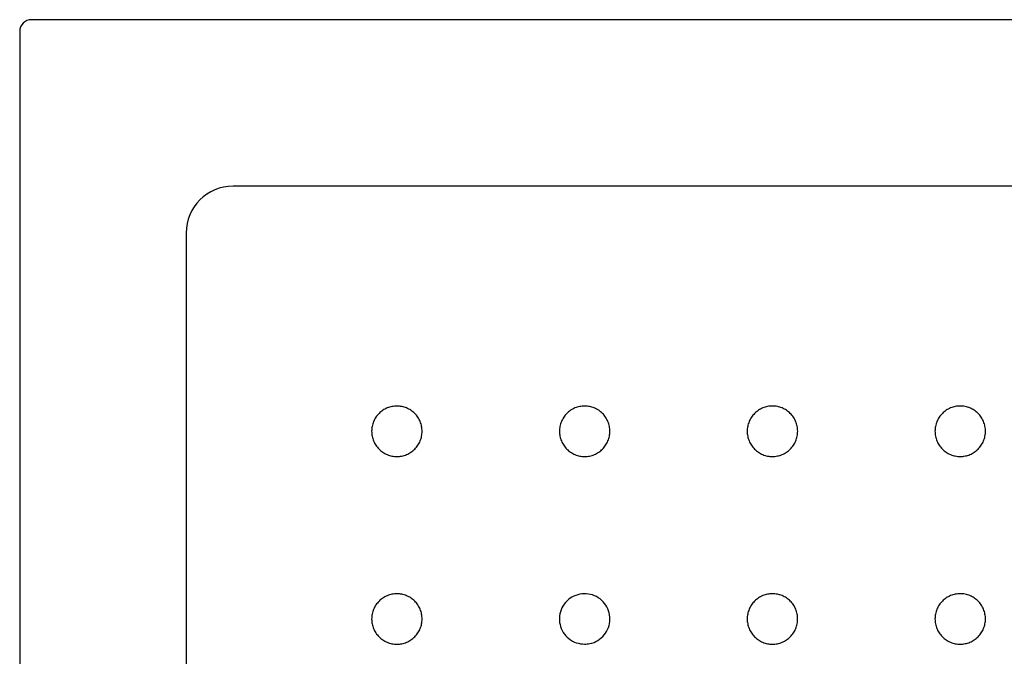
# Model space of a CAD drawing. Header units: millimetres. Extents: x 4795.05 to 4795.85, y 3159.37 to 3160.37.
# Tile 3 of 4: x 4795.05 to 4795.47, y 3160.1 to 3160.37. Entities that reach past the tile are written whole.
import ezdxf

# ---------------------------------------------------------------- set-up
doc = ezdxf.new("R2010")
doc.units = ezdxf.units.MM
doc.layers.add('SANINDUSA', color=3, linetype='Continuous')

msp = doc.modelspace()

# ---------------------------------------------------------------- linework, layer by layer
at = {"layer": 'SANINDUSA'}
for p, q in [((4795.84989, 3160.37409), (4795.05849, 3160.37409)), ((4795.05349, 3160.3691), (4795.05349, 3159.3777)), ((4795.76396, 3160.30316), (4795.14441, 3160.30316)), ((4795.12442, 3160.28317), (4795.12442, 3159.46362))]:
    msp.add_line(p, q, dxfattribs=at)
for centre, major_axis, ratio, start_param, end_param in [((4795.05849, 3160.36909), (0.00354, -0.00354), 0.999695, 2.356347, 3.926839), ((4795.14444, 3160.28314), (0.01417, -0.01417), 0.997933, 2.356803, 3.926382)]:
    msp.add_ellipse(centre, major_axis=major_axis, ratio=ratio, start_param=start_param, end_param=end_param, dxfattribs=at)
for points, knots in [([(4795.21419, 3160.18793), (4795.21348, 3160.18793), (4795.21278, 3160.188), (4795.21175, 3160.1882), (4795.21141, 3160.18829), (4795.21073, 3160.18849), (4795.21039, 3160.18861), (4795.20942, 3160.18902), (4795.2088, 3160.18935), (4795.20792, 3160.18993), (4795.20764, 3160.19014), (4795.20709, 3160.19059), (4795.20683, 3160.19083), (4795.20609, 3160.19157), (4795.20564, 3160.19212), (4795.20505, 3160.193), (4795.20487, 3160.1933), (4795.20454, 3160.19392), (4795.20424, 3160.19456), (4795.204, 3160.19522), (4795.2038, 3160.19589), (4795.20371, 3160.19623), (4795.2035, 3160.19727), (4795.20344, 3160.19797), (4795.20343, 3160.19902), (4795.20345, 3160.19937), (4795.20352, 3160.20008), (4795.20357, 3160.20043), (4795.20378, 3160.20146), (4795.20398, 3160.20213), (4795.20438, 3160.20311), (4795.20454, 3160.20343), (4795.20487, 3160.20405), (4795.20505, 3160.20436), (4795.20563, 3160.20523), (4795.20608, 3160.20577), (4795.20708, 3160.20678), (4795.20763, 3160.20722), (4795.2085, 3160.20781), (4795.2088, 3160.20799), (4795.20942, 3160.20832), (4795.20974, 3160.20847), (4795.21072, 3160.20888), (4795.21139, 3160.20908), (4795.21277, 3160.20936), (4795.21348, 3160.20943), (4795.21488, 3160.20943), (4795.21558, 3160.20936), (4795.21662, 3160.20915), (4795.21697, 3160.20907), (4795.21764, 3160.20886), (4795.2183, 3160.20863), (4795.21893, 3160.20833), (4795.21955, 3160.208), (4795.21986, 3160.20782), (4795.22074, 3160.20723), (4795.22128, 3160.20678), (4795.22203, 3160.20604), (4795.22226, 3160.20578), (4795.22271, 3160.20523), (4795.22293, 3160.20495), (4795.22351, 3160.20407), (4795.22384, 3160.20345), (4795.22425, 3160.20248), (4795.22437, 3160.20214), (4795.22457, 3160.20147), (4795.22466, 3160.20113), (4795.22486, 3160.2001), (4795.22493, 3160.1994), (4795.22494, 3160.19834), (4795.22492, 3160.19798), (4795.22485, 3160.19728), (4795.22475, 3160.19659), (4795.22458, 3160.19591), (4795.22437, 3160.19523), (4795.22425, 3160.1949), (4795.22385, 3160.19392), (4795.22352, 3160.1933), (4795.22274, 3160.19213), (4795.22229, 3160.19158), (4795.2213, 3160.19059), (4795.22076, 3160.19014), (4795.21988, 3160.18955), (4795.21957, 3160.18937), (4795.21895, 3160.18904), (4795.21863, 3160.18889), (4795.21766, 3160.18848), (4795.21699, 3160.18828), (4795.2156, 3160.188), (4795.2149, 3160.18793), (4795.21419, 3160.18793)], [0, 0, 0, 0, 0.03125, 0.03125, 0.046875, 0.046875, 0.0625, 0.0625, 0.09375, 0.09375, 0.109375, 0.109375, 0.125, 0.125, 0.15625, 0.15625, 0.171875, 0.171875, 0.1875, 0.203125, 0.203125, 0.21875, 0.21875, 0.25, 0.25, 0.265625, 0.265625, 0.28125, 0.28125, 0.3125, 0.3125, 0.328125, 0.328125, 0.34375, 0.34375, 0.375, 0.375, 0.40625, 0.40625, 0.421875, 0.421875, 0.4375, 0.4375, 0.46875, 0.46875, 0.5, 0.5, 0.53125, 0.53125, 0.546875, 0.546875, 0.5625, 0.578125, 0.578125, 0.59375, 0.59375, 0.625, 0.625, 0.640625, 0.640625, 0.65625, 0.65625, 0.6875, 0.6875, 0.703125, 0.703125, 0.71875, 0.71875, 0.75, 0.75, 0.765625, 0.765625, 0.78125, 0.796875, 0.796875, 0.8125, 0.8125, 0.84375, 0.84375, 0.875, 0.875, 0.90625, 0.90625, 0.921875, 0.921875, 0.9375, 0.9375, 0.96875, 0.96875, 1, 1, 1, 1]), ([(4795.29418, 3160.18793), (4795.29347, 3160.18793), (4795.29278, 3160.188), (4795.29175, 3160.18821), (4795.2914, 3160.18829), (4795.29073, 3160.1885), (4795.29039, 3160.18862), (4795.28942, 3160.18902), (4795.2888, 3160.18935), (4795.28792, 3160.18994), (4795.28764, 3160.19015), (4795.28709, 3160.1906), (4795.28683, 3160.19083), (4795.28609, 3160.19158), (4795.28564, 3160.19212), (4795.28505, 3160.193), (4795.28487, 3160.19331), (4795.28454, 3160.19393), (4795.28424, 3160.19456), (4795.284, 3160.19522), (4795.2838, 3160.19589), (4795.28371, 3160.19624), (4795.2835, 3160.19728), (4795.28343, 3160.19798), (4795.28343, 3160.19903), (4795.28345, 3160.19938), (4795.28352, 3160.20008), (4795.28357, 3160.20043), (4795.28378, 3160.20147), (4795.28398, 3160.20214), (4795.28438, 3160.20311), (4795.28454, 3160.20344), (4795.28487, 3160.20406), (4795.28505, 3160.20436), (4795.28563, 3160.20523), (4795.28608, 3160.20578), (4795.28708, 3160.20678), (4795.28762, 3160.20723), (4795.2885, 3160.20781), (4795.2888, 3160.20799), (4795.28942, 3160.20832), (4795.28974, 3160.20848), (4795.29072, 3160.20888), (4795.29139, 3160.20909), (4795.29277, 3160.20936), (4795.29348, 3160.20943), (4795.29488, 3160.20943), (4795.29558, 3160.20936), (4795.29662, 3160.20916), (4795.29696, 3160.20907), (4795.29764, 3160.20887), (4795.2983, 3160.20863), (4795.29893, 3160.20833), (4795.29955, 3160.208), (4795.29986, 3160.20782), (4795.30074, 3160.20723), (4795.30128, 3160.20679), (4795.30203, 3160.20604), (4795.30226, 3160.20578), (4795.30271, 3160.20524), (4795.30292, 3160.20495), (4795.30351, 3160.20408), (4795.30384, 3160.20346), (4795.30425, 3160.20248), (4795.30437, 3160.20215), (4795.30457, 3160.20147), (4795.30466, 3160.20113), (4795.30486, 3160.2001), (4795.30493, 3160.1994), (4795.30493, 3160.19834), (4795.30492, 3160.19799), (4795.30485, 3160.19729), (4795.30475, 3160.19659), (4795.30458, 3160.19591), (4795.30437, 3160.19524), (4795.30425, 3160.1949), (4795.30385, 3160.19393), (4795.30352, 3160.19331), (4795.30274, 3160.19214), (4795.30229, 3160.19159), (4795.3013, 3160.19059), (4795.30076, 3160.19015), (4795.29988, 3160.18956), (4795.29957, 3160.18937), (4795.29895, 3160.18904), (4795.29863, 3160.18889), (4795.29766, 3160.18849), (4795.29699, 3160.18828), (4795.2956, 3160.188), (4795.29489, 3160.18793), (4795.29418, 3160.18793)], [0, 0, 0, 0, 0.03125, 0.03125, 0.046875, 0.046875, 0.0625, 0.0625, 0.09375, 0.09375, 0.109375, 0.109375, 0.125, 0.125, 0.15625, 0.15625, 0.171875, 0.171875, 0.1875, 0.203125, 0.203125, 0.21875, 0.21875, 0.25, 0.25, 0.265625, 0.265625, 0.28125, 0.28125, 0.3125, 0.3125, 0.328125, 0.328125, 0.34375, 0.34375, 0.375, 0.375, 0.40625, 0.40625, 0.421875, 0.421875, 0.4375, 0.4375, 0.46875, 0.46875, 0.5, 0.5, 0.53125, 0.53125, 0.546875, 0.546875, 0.5625, 0.578125, 0.578125, 0.59375, 0.59375, 0.625, 0.625, 0.640625, 0.640625, 0.65625, 0.65625, 0.6875, 0.6875, 0.703125, 0.703125, 0.71875, 0.71875, 0.75, 0.75, 0.765625, 0.765625, 0.78125, 0.796875, 0.796875, 0.8125, 0.8125, 0.84375, 0.84375, 0.875, 0.875, 0.90625, 0.90625, 0.921875, 0.921875, 0.9375, 0.9375, 0.96875, 0.96875, 1, 1, 1, 1]), ([(4795.37418, 3160.18794), (4795.37347, 3160.18794), (4795.37278, 3160.18801), (4795.37175, 3160.18821), (4795.37141, 3160.1883), (4795.37073, 3160.1885), (4795.37039, 3160.18862), (4795.36942, 3160.18903), (4795.3688, 3160.18936), (4795.36792, 3160.18994), (4795.36764, 3160.19015), (4795.36709, 3160.1906), (4795.36683, 3160.19084), (4795.36609, 3160.19158), (4795.36564, 3160.19212), (4795.36505, 3160.19301), (4795.36487, 3160.19331), (4795.36454, 3160.19393), (4795.36424, 3160.19456), (4795.364, 3160.19522), (4795.3638, 3160.1959), (4795.36371, 3160.19624), (4795.3635, 3160.19728), (4795.36343, 3160.19798), (4795.36343, 3160.19903), (4795.36345, 3160.19938), (4795.36352, 3160.20009), (4795.36357, 3160.20044), (4795.36378, 3160.20147), (4795.36398, 3160.20214), (4795.36438, 3160.20312), (4795.36454, 3160.20344), (4795.36487, 3160.20406), (4795.36505, 3160.20436), (4795.36563, 3160.20524), (4795.36608, 3160.20578), (4795.36708, 3160.20679), (4795.36762, 3160.20723), (4795.3685, 3160.20781), (4795.3688, 3160.208), (4795.36942, 3160.20833), (4795.36974, 3160.20848), (4795.37072, 3160.20889), (4795.37139, 3160.20909), (4795.37277, 3160.20936), (4795.37348, 3160.20944), (4795.37488, 3160.20944), (4795.37558, 3160.20937), (4795.37662, 3160.20916), (4795.37696, 3160.20908), (4795.37764, 3160.20887), (4795.3783, 3160.20864), (4795.37893, 3160.20834), (4795.37955, 3160.20801), (4795.37986, 3160.20782), (4795.38074, 3160.20724), (4795.38128, 3160.20679), (4795.38203, 3160.20605), (4795.38226, 3160.20579), (4795.38271, 3160.20524), (4795.38293, 3160.20496), (4795.38351, 3160.20408), (4795.38384, 3160.20346), (4795.38425, 3160.20249), (4795.38437, 3160.20215), (4795.38457, 3160.20148), (4795.38466, 3160.20114), (4795.38486, 3160.20011), (4795.38493, 3160.19941), (4795.38494, 3160.19834), (4795.38492, 3160.19799), (4795.38485, 3160.19729), (4795.38475, 3160.1966), (4795.38458, 3160.19592), (4795.38437, 3160.19524), (4795.38425, 3160.19491), (4795.38385, 3160.19393), (4795.38352, 3160.19331), (4795.38274, 3160.19214), (4795.38229, 3160.19159), (4795.3813, 3160.1906), (4795.38076, 3160.19015), (4795.37988, 3160.18956), (4795.37957, 3160.18938), (4795.37895, 3160.18905), (4795.37863, 3160.1889), (4795.37766, 3160.18849), (4795.37699, 3160.18829), (4795.3756, 3160.18801), (4795.3749, 3160.18794), (4795.37418, 3160.18794)], [0, 0, 0, 0, 0.03125, 0.03125, 0.046875, 0.046875, 0.0625, 0.0625, 0.09375, 0.09375, 0.109375, 0.109375, 0.125, 0.125, 0.15625, 0.15625, 0.171875, 0.171875, 0.1875, 0.203125, 0.203125, 0.21875, 0.21875, 0.25, 0.25, 0.265625, 0.265625, 0.28125, 0.28125, 0.3125, 0.3125, 0.328125, 0.328125, 0.34375, 0.34375, 0.375, 0.375, 0.40625, 0.40625, 0.421875, 0.421875, 0.4375, 0.4375, 0.46875, 0.46875, 0.5, 0.5, 0.53125, 0.53125, 0.546875, 0.546875, 0.5625, 0.578125, 0.578125, 0.59375, 0.59375, 0.625, 0.625, 0.640625, 0.640625, 0.65625, 0.65625, 0.6875, 0.6875, 0.703125, 0.703125, 0.71875, 0.71875, 0.75, 0.75, 0.765625, 0.765625, 0.78125, 0.796875, 0.796875, 0.8125, 0.8125, 0.84375, 0.84375, 0.875, 0.875, 0.90625, 0.90625, 0.921875, 0.921875, 0.9375, 0.9375, 0.96875, 0.96875, 1, 1, 1, 1]), ([(4795.45419, 3160.18794), (4795.45348, 3160.18794), (4795.45278, 3160.18801), (4795.45175, 3160.18822), (4795.45141, 3160.1883), (4795.45073, 3160.18851), (4795.4504, 3160.18863), (4795.44942, 3160.18903), (4795.4488, 3160.18936), (4795.44793, 3160.18994), (4795.44764, 3160.19016), (4795.44709, 3160.19061), (4795.44683, 3160.19084), (4795.44609, 3160.19159), (4795.44564, 3160.19213), (4795.44505, 3160.19301), (4795.44487, 3160.19331), (4795.44454, 3160.19393), (4795.44424, 3160.19457), (4795.444, 3160.19523), (4795.4438, 3160.1959), (4795.44371, 3160.19624), (4795.4435, 3160.19729), (4795.44344, 3160.19798), (4795.44344, 3160.19903), (4795.44345, 3160.19939), (4795.44352, 3160.20009), (4795.44357, 3160.20044), (4795.44378, 3160.20147), (4795.44398, 3160.20214), (4795.44439, 3160.20312), (4795.44454, 3160.20344), (4795.44487, 3160.20407), (4795.44505, 3160.20437), (4795.44564, 3160.20524), (4795.44608, 3160.20578), (4795.44708, 3160.20679), (4795.44763, 3160.20723), (4795.4485, 3160.20782), (4795.4488, 3160.208), (4795.44942, 3160.20833), (4795.44974, 3160.20848), (4795.45072, 3160.20889), (4795.45139, 3160.20909), (4795.45277, 3160.20937), (4795.45348, 3160.20944), (4795.45488, 3160.20944), (4795.45558, 3160.20937), (4795.45662, 3160.20916), (4795.45697, 3160.20908), (4795.45764, 3160.20887), (4795.4583, 3160.20864), (4795.45894, 3160.20834), (4795.45956, 3160.20801), (4795.45986, 3160.20783), (4795.46074, 3160.20724), (4795.46129, 3160.20679), (4795.46203, 3160.20605), (4795.46227, 3160.20579), (4795.46272, 3160.20524), (4795.46293, 3160.20496), (4795.46351, 3160.20408), (4795.46384, 3160.20346), (4795.46425, 3160.20249), (4795.46437, 3160.20215), (4795.46458, 3160.20148), (4795.46466, 3160.20114), (4795.46487, 3160.20011), (4795.46494, 3160.19941), (4795.46494, 3160.19835), (4795.46492, 3160.19799), (4795.46485, 3160.19729), (4795.46475, 3160.1966), (4795.46458, 3160.19592), (4795.46438, 3160.19524), (4795.46426, 3160.19491), (4795.46385, 3160.19393), (4795.46352, 3160.19331), (4795.46274, 3160.19215), (4795.46229, 3160.19159), (4795.4613, 3160.1906), (4795.46076, 3160.19015), (4795.45988, 3160.18956), (4795.45957, 3160.18938), (4795.45895, 3160.18905), (4795.45864, 3160.1889), (4795.45767, 3160.18849), (4795.45699, 3160.18829), (4795.4556, 3160.18801), (4795.4549, 3160.18794), (4795.45419, 3160.18794)], [0, 0, 0, 0, 0.03125, 0.03125, 0.046875, 0.046875, 0.0625, 0.0625, 0.09375, 0.09375, 0.109375, 0.109375, 0.125, 0.125, 0.15625, 0.15625, 0.171875, 0.171875, 0.1875, 0.203125, 0.203125, 0.21875, 0.21875, 0.25, 0.25, 0.265625, 0.265625, 0.28125, 0.28125, 0.3125, 0.3125, 0.328125, 0.328125, 0.34375, 0.34375, 0.375, 0.375, 0.40625, 0.40625, 0.421875, 0.421875, 0.4375, 0.4375, 0.46875, 0.46875, 0.5, 0.5, 0.53125, 0.53125, 0.546875, 0.546875, 0.5625, 0.578125, 0.578125, 0.59375, 0.59375, 0.625, 0.625, 0.640625, 0.640625, 0.65625, 0.65625, 0.6875, 0.6875, 0.703125, 0.703125, 0.71875, 0.71875, 0.75, 0.75, 0.765625, 0.765625, 0.78125, 0.796875, 0.796875, 0.8125, 0.8125, 0.84375, 0.84375, 0.875, 0.875, 0.90625, 0.90625, 0.921875, 0.921875, 0.9375, 0.9375, 0.96875, 0.96875, 1, 1, 1, 1]), ([(4795.21418, 3160.10794), (4795.21347, 3160.10794), (4795.21278, 3160.10801), (4795.21175, 3160.10822), (4795.2114, 3160.1083), (4795.21073, 3160.10851), (4795.21039, 3160.10863), (4795.20942, 3160.10903), (4795.2088, 3160.10936), (4795.20792, 3160.10994), (4795.20764, 3160.11016), (4795.20709, 3160.11061), (4795.20683, 3160.11084), (4795.20609, 3160.11159), (4795.20564, 3160.11213), (4795.20505, 3160.11301), (4795.20487, 3160.11331), (4795.20454, 3160.11393), (4795.20424, 3160.11457), (4795.204, 3160.11523), (4795.2038, 3160.1159), (4795.20371, 3160.11624), (4795.2035, 3160.11729), (4795.20343, 3160.11798), (4795.20343, 3160.11903), (4795.20345, 3160.11939), (4795.20352, 3160.12009), (4795.20357, 3160.12044), (4795.20378, 3160.12148), (4795.20398, 3160.12215), (4795.20438, 3160.12312), (4795.20454, 3160.12344), (4795.20487, 3160.12407), (4795.20505, 3160.12437), (4795.20563, 3160.12524), (4795.20608, 3160.12578), (4795.20708, 3160.12679), (4795.20762, 3160.12723), (4795.2085, 3160.12782), (4795.2088, 3160.128), (4795.20942, 3160.12833), (4795.20974, 3160.12848), (4795.21072, 3160.12889), (4795.21139, 3160.12909), (4795.21277, 3160.12937), (4795.21348, 3160.12944), (4795.21488, 3160.12944), (4795.21558, 3160.12937), (4795.21662, 3160.12917), (4795.21696, 3160.12908), (4795.21764, 3160.12888), (4795.2183, 3160.12864), (4795.21893, 3160.12834), (4795.21955, 3160.12801), (4795.21986, 3160.12783), (4795.22074, 3160.12724), (4795.22128, 3160.12679), (4795.22203, 3160.12605), (4795.22226, 3160.12579), (4795.22271, 3160.12524), (4795.22292, 3160.12496), (4795.22351, 3160.12408), (4795.22384, 3160.12347), (4795.22425, 3160.12249), (4795.22437, 3160.12216), (4795.22457, 3160.12148), (4795.22466, 3160.12114), (4795.22486, 3160.12011), (4795.22493, 3160.11941), (4795.22493, 3160.11835), (4795.22492, 3160.11799), (4795.22485, 3160.11729), (4795.22475, 3160.1166), (4795.22458, 3160.11592), (4795.22437, 3160.11525), (4795.22425, 3160.11491), (4795.22385, 3160.11393), (4795.22352, 3160.11331), (4795.22274, 3160.11215), (4795.22229, 3160.11159), (4795.2213, 3160.1106), (4795.22076, 3160.11015), (4795.21988, 3160.10956), (4795.21957, 3160.10938), (4795.21895, 3160.10905), (4795.21863, 3160.1089), (4795.21766, 3160.1085), (4795.21699, 3160.10829), (4795.2156, 3160.10801), (4795.21489, 3160.10794), (4795.21418, 3160.10794)], [0, 0, 0, 0, 0.03125, 0.03125, 0.046875, 0.046875, 0.0625, 0.0625, 0.09375, 0.09375, 0.109375, 0.109375, 0.125, 0.125, 0.15625, 0.15625, 0.171875, 0.171875, 0.1875, 0.203125, 0.203125, 0.21875, 0.21875, 0.25, 0.25, 0.265625, 0.265625, 0.28125, 0.28125, 0.3125, 0.3125, 0.328125, 0.328125, 0.34375, 0.34375, 0.375, 0.375, 0.40625, 0.40625, 0.421875, 0.421875, 0.4375, 0.4375, 0.46875, 0.46875, 0.5, 0.5, 0.53125, 0.53125, 0.546875, 0.546875, 0.5625, 0.578125, 0.578125, 0.59375, 0.59375, 0.625, 0.625, 0.640625, 0.640625, 0.65625, 0.65625, 0.6875, 0.6875, 0.703125, 0.703125, 0.71875, 0.71875, 0.75, 0.75, 0.765625, 0.765625, 0.78125, 0.796875, 0.796875, 0.8125, 0.8125, 0.84375, 0.84375, 0.875, 0.875, 0.90625, 0.90625, 0.921875, 0.921875, 0.9375, 0.9375, 0.96875, 0.96875, 1, 1, 1, 1]), ([(4795.29418, 3160.10795), (4795.29297, 3160.10807), (4795.29056, 3160.1083), (4795.28734, 3160.11016), (4795.28489, 3160.11288), (4795.28349, 3160.11629), (4795.2833, 3160.11996), (4795.28433, 3160.12349), (4795.28648, 3160.12648), (4795.28949, 3160.12859), (4795.29303, 3160.12959), (4795.2967, 3160.12936), (4795.30009, 3160.12792), (4795.30281, 3160.12545), (4795.30456, 3160.12221), (4795.30514, 3160.11858), (4795.30448, 3160.11496), (4795.30266, 3160.11176), (4795.29989, 3160.10936), (4795.2969, 3160.10812), (4795.29494, 3160.10799), (4795.29418, 3160.10795)], [0, 0, 0, 0, 0.053687, 0.107373, 0.161057, 0.214741, 0.268428, 0.322118, 0.37581, 0.429502, 0.483195, 0.536885, 0.590572, 0.644257, 0.697942, 0.751627, 0.805315, 0.859006, 0.912699, 0.966392, 1, 1, 1, 1]), ([(4795.37418, 3160.10795), (4795.37347, 3160.10795), (4795.37277, 3160.10802), (4795.37174, 3160.10823), (4795.3714, 3160.10831), (4795.37073, 3160.10852), (4795.37039, 3160.10864), (4795.36942, 3160.10904), (4795.3688, 3160.10937), (4795.36792, 3160.10996), (4795.36764, 3160.11017), (4795.36709, 3160.11062), (4795.36683, 3160.11085), (4795.36608, 3160.1116), (4795.36564, 3160.11214), (4795.36505, 3160.11302), (4795.36487, 3160.11333), (4795.36454, 3160.11395), (4795.36424, 3160.11458), (4795.364, 3160.11524), (4795.36379, 3160.11591), (4795.36371, 3160.11626), (4795.3635, 3160.1173), (4795.36343, 3160.118), (4795.36343, 3160.11905), (4795.36345, 3160.1194), (4795.36352, 3160.1201), (4795.36357, 3160.12045), (4795.36378, 3160.12149), (4795.36398, 3160.12216), (4795.36438, 3160.12313), (4795.36453, 3160.12346), (4795.36487, 3160.12408), (4795.36505, 3160.12438), (4795.36563, 3160.12525), (4795.36608, 3160.1258), (4795.36708, 3160.1268), (4795.36762, 3160.12725), (4795.3685, 3160.12783), (4795.3688, 3160.12801), (4795.36942, 3160.12834), (4795.36974, 3160.1285), (4795.37072, 3160.1289), (4795.37139, 3160.12911), (4795.37276, 3160.12938), (4795.37348, 3160.12945), (4795.37488, 3160.12945), (4795.37558, 3160.12938), (4795.37662, 3160.12918), (4795.37696, 3160.12909), (4795.37764, 3160.12889), (4795.3783, 3160.12865), (4795.37893, 3160.12835), (4795.37955, 3160.12802), (4795.37986, 3160.12784), (4795.38074, 3160.12725), (4795.38128, 3160.12681), (4795.38203, 3160.12606), (4795.38226, 3160.1258), (4795.38271, 3160.12526), (4795.38292, 3160.12497), (4795.38351, 3160.1241), (4795.38384, 3160.12348), (4795.38425, 3160.1225), (4795.38437, 3160.12217), (4795.38457, 3160.12149), (4795.38466, 3160.12115), (4795.38486, 3160.12012), (4795.38493, 3160.11942), (4795.38493, 3160.11836), (4795.38492, 3160.11801), (4795.38485, 3160.11731), (4795.38475, 3160.11662), (4795.38458, 3160.11593), (4795.38437, 3160.11526), (4795.38425, 3160.11492), (4795.38385, 3160.11395), (4795.38352, 3160.11333), (4795.38274, 3160.11216), (4795.38229, 3160.11161), (4795.38129, 3160.11061), (4795.38075, 3160.11017), (4795.37987, 3160.10958), (4795.37957, 3160.1094), (4795.37895, 3160.10906), (4795.37863, 3160.10891), (4795.37766, 3160.10851), (4795.37699, 3160.1083), (4795.3756, 3160.10802), (4795.37489, 3160.10795), (4795.37418, 3160.10795)], [0, 0, 0, 0, 0.03125, 0.03125, 0.046875, 0.046875, 0.0625, 0.0625, 0.09375, 0.09375, 0.109375, 0.109375, 0.125, 0.125, 0.15625, 0.15625, 0.171875, 0.171875, 0.1875, 0.203125, 0.203125, 0.21875, 0.21875, 0.25, 0.25, 0.265625, 0.265625, 0.28125, 0.28125, 0.3125, 0.3125, 0.328125, 0.328125, 0.34375, 0.34375, 0.375, 0.375, 0.40625, 0.40625, 0.421875, 0.421875, 0.4375, 0.4375, 0.46875, 0.46875, 0.5, 0.5, 0.53125, 0.53125, 0.546875, 0.546875, 0.5625, 0.578125, 0.578125, 0.59375, 0.59375, 0.625, 0.625, 0.640625, 0.640625, 0.65625, 0.65625, 0.6875, 0.6875, 0.703125, 0.703125, 0.71875, 0.71875, 0.75, 0.75, 0.765625, 0.765625, 0.78125, 0.796875, 0.796875, 0.8125, 0.8125, 0.84375, 0.84375, 0.875, 0.875, 0.90625, 0.90625, 0.921875, 0.921875, 0.9375, 0.9375, 0.96875, 0.96875, 1, 1, 1, 1]), ([(4795.45419, 3160.10796), (4795.45348, 3160.10796), (4795.45278, 3160.10803), (4795.45175, 3160.10823), (4795.45141, 3160.10832), (4795.45073, 3160.10852), (4795.4504, 3160.10864), (4795.44942, 3160.10905), (4795.4488, 3160.10938), (4795.44793, 3160.10996), (4795.44764, 3160.11017), (4795.44709, 3160.11062), (4795.44683, 3160.11086), (4795.44609, 3160.1116), (4795.44564, 3160.11214), (4795.44505, 3160.11302), (4795.44487, 3160.11333), (4795.44454, 3160.11395), (4795.44424, 3160.11458), (4795.444, 3160.11524), (4795.4438, 3160.11592), (4795.44371, 3160.11626), (4795.4435, 3160.1173), (4795.44344, 3160.118), (4795.44344, 3160.11905), (4795.44345, 3160.1194), (4795.44352, 3160.12011), (4795.44357, 3160.12046), (4795.44378, 3160.12149), (4795.44398, 3160.12216), (4795.44439, 3160.12314), (4795.44454, 3160.12346), (4795.44487, 3160.12408), (4795.44505, 3160.12438), (4795.44564, 3160.12526), (4795.44608, 3160.1258), (4795.44708, 3160.1268), (4795.44763, 3160.12725), (4795.4485, 3160.12783), (4795.4488, 3160.12801), (4795.44942, 3160.12835), (4795.44975, 3160.1285), (4795.45072, 3160.12891), (4795.45139, 3160.12911), (4795.45277, 3160.12938), (4795.45348, 3160.12945), (4795.45489, 3160.12945), (4795.45558, 3160.12939), (4795.45662, 3160.12918), (4795.45697, 3160.12909), (4795.45764, 3160.12889), (4795.4583, 3160.12865), (4795.45894, 3160.12836), (4795.45956, 3160.12803), (4795.45986, 3160.12784), (4795.46074, 3160.12725), (4795.46129, 3160.12681), (4795.46203, 3160.12607), (4795.46227, 3160.12581), (4795.46272, 3160.12526), (4795.46293, 3160.12497), (4795.46351, 3160.1241), (4795.46385, 3160.12348), (4795.46425, 3160.12251), (4795.46437, 3160.12217), (4795.46458, 3160.12149), (4795.46466, 3160.12115), (4795.46487, 3160.12012), (4795.46494, 3160.11943), (4795.46494, 3160.11836), (4795.46492, 3160.11801), (4795.46485, 3160.11731), (4795.46475, 3160.11662), (4795.46458, 3160.11594), (4795.46438, 3160.11526), (4795.46426, 3160.11493), (4795.46385, 3160.11395), (4795.46352, 3160.11333), (4795.46275, 3160.11216), (4795.46229, 3160.11161), (4795.4613, 3160.11062), (4795.46076, 3160.11017), (4795.45988, 3160.10958), (4795.45957, 3160.1094), (4795.45895, 3160.10906), (4795.45864, 3160.10891), (4795.45767, 3160.10851), (4795.45699, 3160.10831), (4795.4556, 3160.10803), (4795.4549, 3160.10796), (4795.45419, 3160.10796)], [0, 0, 0, 0, 0.03125, 0.03125, 0.046875, 0.046875, 0.0625, 0.0625, 0.09375, 0.09375, 0.109375, 0.109375, 0.125, 0.125, 0.15625, 0.15625, 0.171875, 0.171875, 0.1875, 0.203125, 0.203125, 0.21875, 0.21875, 0.25, 0.25, 0.265625, 0.265625, 0.28125, 0.28125, 0.3125, 0.3125, 0.328125, 0.328125, 0.34375, 0.34375, 0.375, 0.375, 0.40625, 0.40625, 0.421875, 0.421875, 0.4375, 0.4375, 0.46875, 0.46875, 0.5, 0.5, 0.53125, 0.53125, 0.546875, 0.546875, 0.5625, 0.578125, 0.578125, 0.59375, 0.59375, 0.625, 0.625, 0.640625, 0.640625, 0.65625, 0.65625, 0.6875, 0.6875, 0.703125, 0.703125, 0.71875, 0.71875, 0.75, 0.75, 0.765625, 0.765625, 0.78125, 0.796875, 0.796875, 0.8125, 0.8125, 0.84375, 0.84375, 0.875, 0.875, 0.90625, 0.90625, 0.921875, 0.921875, 0.9375, 0.9375, 0.96875, 0.96875, 1, 1, 1, 1])]:
    msp.add_open_spline(points, degree=3, knots=knots, dxfattribs=at)

doc.saveas('drawing.dxf')
